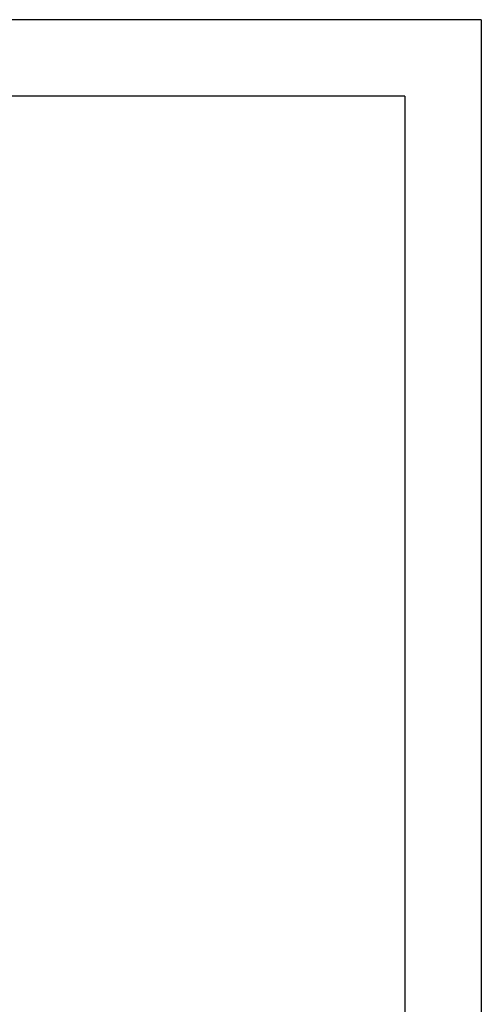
# Model space of a CAD drawing. Header units: millimetres. Extents: x 4164 to 11013, y 682 to 4081.
# Tile 35 of 35: x 6754 to 7188, y 1892 to 2821. Entities that reach past the tile are written whole.
import ezdxf
from ezdxf.enums import TextEntityAlignment as Align

# ---------------------------------------------------------------- set-up
doc = ezdxf.new("R2010")
doc.units = ezdxf.units.MM
for name, color, linetype in [('2细线层', 4, 'Continuous'), ('6文字层', 3, 'Continuous'), ('图框层', 7, 'Continuous')]:
    doc.layers.add(name, color=color, linetype=linetype)
doc.styles.add('TH_GBDIM', font='romans.shx', dxfattribs={"width": 0.8, "bigfont": 'gbcbig.shx'})

# ---------------------------------------------------------------- blocks, each defined once
blk = doc.blocks.new('A3')
at = {"layer": '2细线层'}
for q in [(-410, 287), (10, -10)]:
    blk.add_line((10, 287), q, dxfattribs=at)
at = {"layer": '图框层'}
for q in [(-400, 277), (0, 0)]:
    blk.add_line((0, 277), q, dxfattribs=at)
at = {"layer": '6文字层', "style": 'TH_GBDIM', "width": 0.8, "flags": 8}
for tag, height, p in [('材料', 3.5, (-90, 34.96)), ('设计', 3.5, (-160.16, 21.88)), ('AAAA-A-AA', 2.5, (-128.37, 21.88)), ('名称', 3.5, (-30, 20.97)), ('A', 3.5, (-105, 10)), ('1：1', 3.5, (-67.5, 10)), ('编号', 3.5, (-32.61, 5.49))]:
    blk.add_attdef(tag, text='', height=height, dxfattribs=at).set_placement(p, align=Align.MIDDLE)

msp = doc.modelspace()

# ---------------------------------------------------------------- block references
at = {"layer": '6文字层', "xscale": 7.2, "yscale": 7.2, "zscale": 7.2}
msp.add_blockref('A3', (7116.28, 754.13), dxfattribs=at)

doc.saveas('drawing.dxf')
